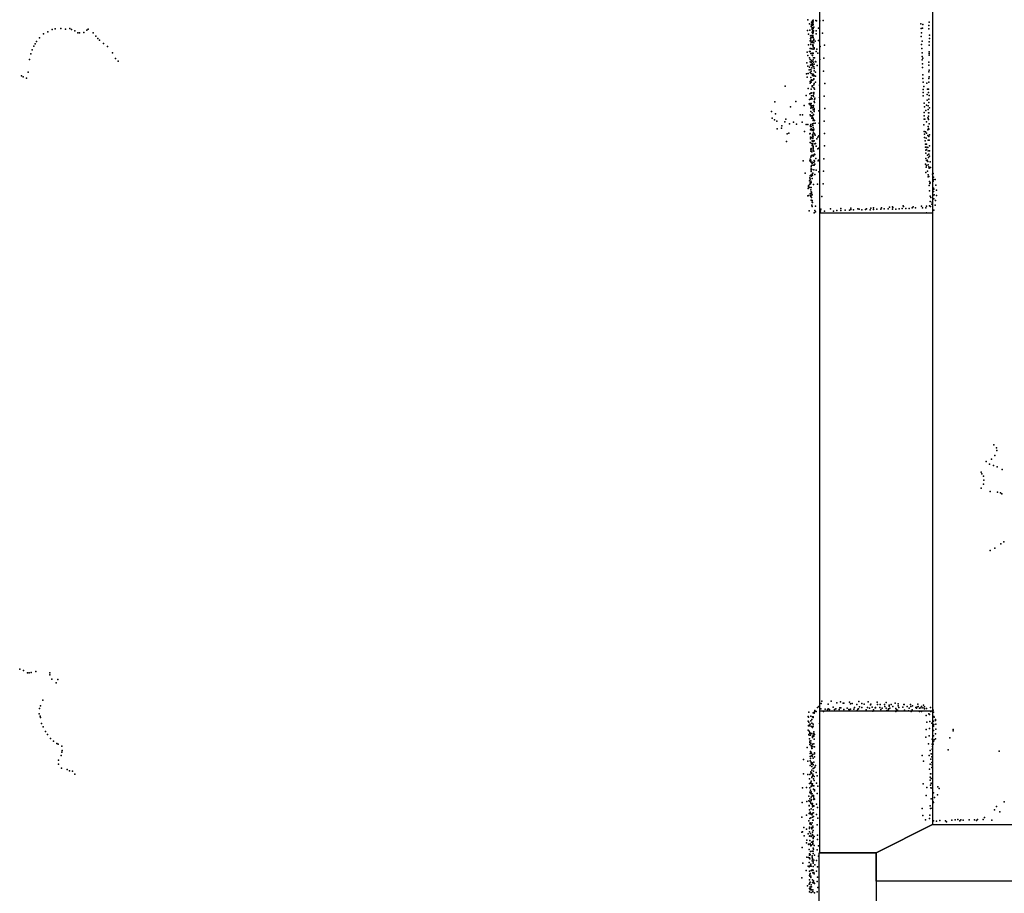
# Model space of a CAD drawing. Header units: millimetres. Extents: x -32813 to 10799, y -19025 to 25907.
# Tile 12 of 31: x -5914 to -634, y -13968 to -9281. Entities that reach past the tile are written whole.
import ezdxf

# ---------------------------------------------------------------- set-up
doc = ezdxf.new("R2010")
doc.units = ezdxf.units.MM
for name, color, linetype in [('DOORS', 7, 'Continuous'), ('P', 9, 'Continuous'), ('ROOMS', 1, 'Continuous'), ('WALLS', 3, 'Continuous')]:
    doc.layers.add(name, color=color, linetype=linetype)

msp = doc.modelspace()

# ---------------------------------------------------------------- linework, layer by layer
at = {"layer": 'DOORS'}
msp.add_lwpolyline([(-1623.5, -12991.1), (-1623.5, -10317.1), (-1018.5, -10317.1), (-1018.5, -12991.1), (-1623.5, -12991.1)], dxfattribs=at)
at = {"layer": 'P'}
for p in [(-1688, -9282), (-1662, -9287), (-1659, -9284), (-1658, -9292), (-1644, -9285), (-1640, -9288), (-1623, -9287), (-1606, -9285), (-1037, -9294), (-5763, -9347), (-5741, -9333), (-5724, -9330), (-5693, -9328), (-5669, -9331), (-5646, -9329), (-5637, -9333), (-5619, -9341), (-5555, -9338), (-5548, -9331), (-1690, -9339), (-1678, -9304), (-1676, -9337), (-1670, -9317), (-1668, -9313), (-1667, -9295), (-1667, -9306), (-1665, -9302), (-1665, -9334), (-1664, -9323), (-1664, -9328), (-1663, -9336), (-1662, -9344), (-1661, -9311), (-1660, -9298), (-1660, -9301), (-1660, -9307), (-1659, -9306), (-1659, -9328), (-1659, -9347), (-1657, -9341), (-1656, -9321), (-1643, -9341), (-1630, -9326), (-1082, -9304), (-1079, -9329), (-1072, -9327), (-1071, -9307), (-1039, -9330), (-1038, -9312), (-5824, -9398), (-5809, -9378), (-5787, -9357), (-5602, -9351), (-5594, -9351), (-5570, -9349), (-5520, -9351), (-5506, -9370), (-5496, -9382), (-5486, -9391), (-1684, -9359), (-1674, -9394), (-1673, -9368), (-1673, -9382), (-1671, -9378), (-1671, -9391), (-1670, -9365), (-1665, -9376), (-1665, -9398), (-1664, -9350), (-1664, -9370), (-1661, -9365), (-1661, -9371), (-1660, -9355), (-1659, -9350), (-1659, -9394), (-1658, -9376), (-1655, -9385), (-1655, -9389), (-1648, -9397), (-1643, -9357), (-1631, -9392), (-1608, -9354), (-1079, -9371), (-1078, -9351), (-1075, -9396), (-1037, -9400), (-1035, -9364), (-1035, -9382), (-5847, -9443), (-5839, -9423), (-5832, -9410), (-5465, -9409), (-5443, -9425), (-1684, -9416), (-1678, -9451), (-1674, -9435), (-1674, -9451), (-1672, -9414), (-1672, -9436), (-1671, -9413), (-1670, -9401), (-1666, -9438), (-1663, -9404), (-1661, -9403), (-1661, -9415), (-1661, -9419), (-1658, -9418), (-1658, -9427), (-1658, -9440), (-1656, -9406), (-1654, -9432), (-1654, -9437), (-1643, -9451), (-1639, -9440), (-1621, -9425), (-1598, -9418), (-1078, -9414), (-1076, -9436), (-1036, -9417), (-5862, -9495), (-5854, -9464), (-5417, -9459), (-5400, -9489), (-5387, -9504), (-1691, -9455), (-1687, -9474), (-1678, -9485), (-1675, -9494), (-1672, -9462), (-1668, -9500), (-1665, -9461), (-1664, -9472), (-1662, -9473), (-1659, -9461), (-1658, -9462), (-1658, -9496), (-1657, -9485), (-1656, -9486), (-1652, -9486), (-1646, -9505), (-1634, -9460), (-1623, -9494), (-1601, -9488), (-1075, -9478), (-1075, -9496), (-1074, -9458), (-1071, -9487), (-1037, -9454), (-1037, -9462), (-1037, -9471), (-1692, -9512), (-1687, -9531), (-1680, -9550), (-1678, -9535), (-1675, -9507), (-1673, -9525), (-1672, -9525), (-1671, -9548), (-1670, -9521), (-1669, -9510), (-1669, -9558), (-1666, -9540), (-1664, -9506), (-1663, -9521), (-1663, -9528), (-1662, -9518), (-1659, -9530), (-1657, -9508), (-1656, -9534), (-1654, -9519), (-1654, -9542), (-1654, -9555), (-1645, -9507), (-1637, -9526), (-1603, -9557), (-1073, -9517), (-1073, -9537), (-1039, -9508), (-1039, -9525), (-1036, -9551), (-5905, -9582), (-5896, -9587), (-5878, -9594), (-5869, -9563), (-1694, -9571), (-1691, -9589), (-1685, -9569), (-1674, -9565), (-1672, -9592), (-1670, -9570), (-1669, -9606), (-1668, -9603), (-1666, -9608), (-1662, -9573), (-1662, -9581), (-1661, -9605), (-1660, -9606), (-1659, -9574), (-1657, -9582), (-1656, -9600), (-1655, -9578), (-1655, -9598), (-1651, -9582), (-1647, -9562), (-1646, -9584), (-1071, -9577), (-1071, -9596), (-1039, -9561), (-1038, -9597), (-1037, -9587), (-1809, -9637), (-1685, -9650), (-1675, -9622), (-1674, -9612), (-1670, -9616), (-1669, -9654), (-1665, -9639), (-1664, -9635), (-1664, -9641), (-1663, -9635), (-1655, -9630), (-1655, -9647), (-1654, -9624), (-1651, -9653), (-1646, -9617), (-1625, -9632), (-1597, -9623), (-1069, -9616), (-1068, -9655), (-1065, -9640), (-1049, -9622), (-1046, -9653), (-1040, -9653), (-1039, -9616), (-1697, -9687), (-1678, -9709), (-1676, -9679), (-1671, -9707), (-1670, -9673), (-1669, -9675), (-1669, -9701), (-1667, -9690), (-1665, -9705), (-1659, -9674), (-1658, -9688), (-1657, -9693), (-1656, -9678), (-1655, -9671), (-1651, -9709), (-1650, -9702), (-1625, -9699), (-1599, -9691), (-1069, -9671), (-1068, -9690), (-1048, -9682), (-1048, -9713), (-1040, -9671), (-1038, -9707), (-1036, -9687), (-1864, -9721), (-1781, -9749), (-1751, -9719), (-1707, -9742), (-1680, -9732), (-1676, -9731), (-1675, -9738), (-1671, -9739), (-1671, -9755), (-1669, -9731), (-1669, -9749), (-1664, -9743), (-1663, -9753), (-1658, -9764), (-1657, -9742), (-1657, -9751), (-1654, -9759), (-1653, -9720), (-1653, -9765), (-1652, -9725), (-1597, -9757), (-1064, -9729), (-1062, -9748), (-1054, -9769), (-1051, -9740), (-1042, -9743), (-1042, -9762), (-1039, -9725), (-1034, -9753), (-1882, -9774), (-1879, -9810), (-1866, -9819), (-1860, -9786), (-1805, -9814), (-1728, -9791), (-1716, -9791), (-1675, -9791), (-1673, -9796), (-1671, -9773), (-1668, -9797), (-1666, -9809), (-1665, -9781), (-1664, -9806), (-1662, -9796), (-1659, -9822), (-1658, -9810), (-1658, -9813), (-1657, -9789), (-1657, -9791), (-1654, -9773), (-1653, -9820), (-1652, -9821), (-1628, -9770), (-1064, -9779), (-1063, -9797), (-1063, -9814), (-1059, -9814), (-1043, -9808), (-1042, -9810), (-1041, -9780), (-1040, -9798), (-1040, -9817), (-1039, -9780), (-1853, -9826), (-1851, -9866), (-1829, -9863), (-1826, -9851), (-1811, -9829), (-1786, -9839), (-1765, -9830), (-1749, -9841), (-1718, -9830), (-1696, -9843), (-1687, -9843), (-1673, -9848), (-1673, -9854), (-1673, -9872), (-1671, -9844), (-1670, -9854), (-1670, -9867), (-1664, -9872), (-1664, -9875), (-1662, -9840), (-1660, -9849), (-1660, -9870), (-1658, -9860), (-1657, -9838), (-1656, -9869), (-1648, -9836), (-1626, -9836), (-1599, -9826), (-1065, -9845), (-1051, -9829), (-1043, -9872), (-1042, -9854), (-1041, -9864), (-1039, -9869), (-1036, -9840), (-1798, -9893), (-1789, -9890), (-1705, -9880), (-1676, -9894), (-1674, -9892), (-1673, -9912), (-1673, -9920), (-1670, -9914), (-1669, -9915), (-1663, -9899), (-1663, -9909), (-1661, -9918), (-1660, -9896), (-1660, -9902), (-1659, -9909), (-1657, -9876), (-1657, -9886), (-1652, -9893), (-1648, -9900), (-1639, -9921), (-1634, -9911), (-1628, -9904), (-1598, -9892), (-1063, -9880), (-1062, -9896), (-1062, -9913), (-1056, -9882), (-1053, -9917), (-1050, -9889), (-1044, -9902), (-1042, -9928), (-1038, -9908), (-1037, -9927), (-1035, -9898), (-1802, -9935), (-1675, -9940), (-1671, -9976), (-1669, -9972), (-1669, -9980), (-1668, -9946), (-1665, -9956), (-1664, -9931), (-1662, -9935), (-1662, -9954), (-1661, -9947), (-1659, -9959), (-1658, -9935), (-1658, -9965), (-1658, -9970), (-1658, -9975), (-1655, -9931), (-1654, -9930), (-1650, -9947), (-1647, -9945), (-1642, -9960), (-1634, -9973), (-1629, -9971), (-1598, -9958), (-1058, -9931), (-1056, -9949), (-1056, -9965), (-1051, -9948), (-1050, -9977), (-1049, -9964), (-1043, -9967), (-1035, -9957), (-1674, -10029), (-1672, -10019), (-1671, -9987), (-1669, -10013), (-1668, -10010), (-1666, -9990), (-1661, -10008), (-1659, -9983), (-1658, -10013), (-1657, -10011), (-1656, -9986), (-1655, -9986), (-1654, -10006), (-1652, -10002), (-1649, -10004), (-1645, -10026), (-1602, -10027), (-1055, -9981), (-1055, -10026), (-1054, -9997), (-1046, -10008), (-1042, -9985), (-1041, -10021), (-1039, -10002), (-1035, -9985), (-1034, -10014), (-1712, -10039), (-1677, -10038), (-1672, -10044), (-1671, -10034), (-1671, -10035), (-1669, -10071), (-1669, -10081), (-1669, -10082), (-1668, -10047), (-1667, -10063), (-1666, -10084), (-1665, -10053), (-1664, -10046), (-1658, -10061), (-1656, -10061), (-1655, -10047), (-1654, -10037), (-1654, -10061), (-1652, -10040), (-1650, -10056), (-1632, -10038), (-1630, -10035), (-1056, -10056), (-1053, -10072), (-1051, -10064), (-1050, -10037), (-1048, -10035), (-1043, -10041), (-1042, -10060), (-1039, -10071), (-1037, -10078), (-1031, -10044), (-1029, -10074), (-1701, -10105), (-1677, -10130), (-1675, -10136), (-1674, -10118), (-1671, -10115), (-1669, -10089), (-1669, -10096), (-1668, -10121), (-1664, -10109), (-1664, -10133), (-1662, -10115), (-1661, -10104), (-1655, -10087), (-1650, -10111), (-1642, -10089), (-1628, -10097), (-1603, -10093), (-1054, -10101), (-1046, -10093), (-1042, -10114), (-1042, -10124), (-1039, -10123), (-1018, -10109), (-1015, -10107), (-1013, -10126), (-1013, -10139), (-1005, -10138), (-1685, -10187), (-1684, -10172), (-1684, -10178), (-1679, -10145), (-1679, -10165), (-1676, -10182), (-1674, -10157), (-1673, -10161), (-1671, -10148), (-1670, -10153), (-1670, -10155), (-1669, -10181), (-1657, -10166), (-1636, -10163), (-1605, -10161), (-1036, -10171), (-1034, -10149), (-1033, -10159), (-1031, -10156), (-1016, -10147), (-1013, -10184), (-1011, -10190), (-1000, -10168), (-1688, -10226), (-1682, -10225), (-1675, -10216), (-1672, -10224), (-1672, -10230), (-1671, -10194), (-1670, -10204), (-1668, -10207), (-1668, -10208), (-1668, -10214), (-1667, -10235), (-1665, -10221), (-1613, -10229), (-1035, -10199), (-1032, -10228), (-1027, -10234), (-1016, -10223), (-1013, -10203), (-1012, -10242), (-1009, -10220), (-998, -10196), (-997, -10224), (-1669, -10249), (-1666, -10276), (-1665, -10260), (-1664, -10251), (-1664, -10283), (-1662, -10261), (-1647, -10282), (-1617, -10297), (-1565, -10296), (-1511, -10294), (-1457, -10292), (-1419, -10295), (-1373, -10295), (-1350, -10292), (-1335, -10290), (-1296, -10297), (-1293, -10290), (-1278, -10296), (-1256, -10296), (-1250, -10286), (-1233, -10285), (-1231, -10289), (-1215, -10297), (-1197, -10296), (-1181, -10294), (-1176, -10280), (-1174, -10283), (-1161, -10294), (-1143, -10293), (-1127, -10291), (-1123, -10285), (-1110, -10290), (-1077, -10282), (-1072, -10291), (-1054, -10291), (-1051, -10282), (-1034, -10279), (-1031, -10256), (-1029, -10283), (-1022, -10271), (-1021, -10260), (-1005, -10276), (-1002, -10251), (-1681, -10307), (-1654, -10318), (-1649, -10305), (-1646, -10312), (-1622, -10311), (-1619, -10306), (-1598, -10309), (-1550, -10309), (-1531, -10305), (-1510, -10304), (-1488, -10302), (-1463, -10303), (-1456, -10300), (-1443, -10301), (-1412, -10298), (-1398, -10301), (-1378, -10299), (-1353, -10301), (-1335, -10299), (-1317, -10298), (-1234, -10298), (-1051, -10318), (-1012, -10302), (-689, -11562), (-684, -11618), (-675, -11578), (-673, -11592), (-731, -11651), (-713, -11666), (-703, -11638), (-758, -11709), (-754, -11717), (-691, -11673), (-671, -11680), (-645, -11694), (-746, -11773), (-745, -11730), (-743, -11752), (-758, -11794), (-709, -11812), (-670, -11815), (-654, -11820), (-647, -11825), (-653, -12093), (-637, -12082), (-709, -12129), (-684, -12116), (-5914, -12765), (-5894, -12773), (-5828, -12777), (-5873, -12784), (-5864, -12784), (-5853, -12783), (-5752, -12785), (-5752, -12796), (-5742, -12818), (-5710, -12821), (-5718, -12838), (-5790, -12931), (-1613, -12937), (-1562, -12937), (-5809, -12976), (-5803, -12961), (-1649, -12987), (-1636, -12971), (-1628, -12965), (-1619, -12978), (-1617, -12977), (-1615, -12950), (-1595, -12979), (-1582, -12983), (-1578, -12953), (-1578, -12978), (-1571, -12981), (-1552, -12969), (-1545, -12981), (-1538, -12978), (-1531, -12946), (-1519, -12981), (-1515, -12972), (-1513, -12940), (-1511, -12972), (-1498, -12947), (-1495, -12948), (-1495, -12981), (-1495, -12982), (-1477, -12974), (-1467, -12981), (-1464, -12942), (-1463, -12986), (-1459, -12951), (-1458, -12979), (-1449, -12950), (-1440, -12979), (-1437, -12971), (-1437, -12971), (-1425, -12954), (-1423, -12987), (-1419, -12979), (-1415, -12978), (-1413, -12939), (-1410, -12968), (-1398, -12950), (-1398, -12970), (-1386, -12953), (-1375, -12984), (-1367, -12971), (-1364, -12940), (-1357, -12975), (-1352, -12956), (-1349, -12953), (-1343, -12969), (-1339, -12991), (-1335, -12983), (-1327, -12972), (-1324, -12970), (-1324, -12972), (-1315, -12943), (-1314, -12954), (-1302, -12970), (-1300, -12955), (-1295, -12982), (-1289, -12975), (-1277, -12954), (-1274, -12966), (-1268, -12974), (-1267, -12944), (-1264, -12986), (-1260, -12988), (-1255, -12977), (-1254, -12982), (-1251, -12959), (-1251, -12964), (-1248, -12974), (-1241, -12954), (-1232, -12966), (-1219, -12947), (-1216, -12976), (-1211, -12984), (-1207, -12985), (-1203, -12961), (-1202, -12951), (-1199, -12970), (-1178, -12969), (-1172, -12954), (-1170, -12954), (-1168, -12985), (-1155, -12966), (-1154, -12966), (-1147, -12989), (-1144, -12975), (-1136, -12955), (-1135, -12965), (-1128, -12983), (-1126, -12961), (-1108, -12970), (-1105, -12975), (-1102, -12969), (-1098, -12953), (-1095, -12966), (-1088, -12975), (-1082, -12973), (-1078, -12966), (-1070, -12973), (-1067, -12958), (-1061, -12967), (-1061, -12977), (-1050, -12976), (-1029, -12970), (-1015, -12985), (-5810, -13004), (-5805, -13017), (-5803, -13024), (-1685, -13019), (-1683, -13022), (-1682, -12995), (-1671, -13018), (-1671, -13042), (-1666, -13035), (-1662, -13020), (-1661, -13022), (-1658, -13000), (-1658, -13021), (-1658, -13025), (-1654, -13001), (-1651, -12994), (-1643, -12992), (-1604, -12992), (-1216, -12992), (-1133, -12993), (-1088, -12992), (-1078, -12992), (-1052, -13013), (-1038, -13004), (-1035, -13009), (-1027, -12993), (-1013, -12996), (-1012, -13019), (-1009, -13023), (-1003, -13035), (-1003, -13041), (-5798, -13056), (-5789, -13075), (-1686, -13044), (-1685, -13092), (-1684, -13067), (-1683, -13069), (-1682, -13050), (-1676, -13060), (-1676, -13069), (-1675, -13060), (-1668, -13072), (-1666, -13055), (-1662, -13078), (-1659, -13060), (-1659, -13070), (-1624, -13057), (-1052, -13089), (-1049, -13049), (-1035, -13083), (-1033, -13045), (-1022, -13055), (-1014, -13071), (-1013, -13044), (-1013, -13095), (-1012, -13062), (-1001, -13087), (-1000, -13061), (-908, -13088), (-907, -13096), (-5776, -13099), (-5765, -13115), (-5749, -13137), (-1682, -13115), (-1681, -13119), (-1680, -13097), (-1678, -13139), (-1677, -13105), (-1676, -13109), (-1673, -13120), (-1672, -13149), (-1671, -13111), (-1666, -13111), (-1663, -13127), (-1663, -13132), (-1659, -13119), (-1656, -13101), (-1656, -13125), (-1655, -13110), (-1653, -13140), (-1651, -13116), (-1054, -13129), (-1037, -13123), (-1020, -13141), (-1014, -13122), (-1010, -13144), (-1003, -13139), (-1002, -13112), (-926, -13134), (-5734, -13151), (-5715, -13164), (-5709, -13167), (-5689, -13179), (-5687, -13202), (-1691, -13185), (-1676, -13152), (-1676, -13159), (-1676, -13169), (-1671, -13162), (-1669, -13174), (-1667, -13182), (-1666, -13190), (-1665, -13188), (-1663, -13167), (-1663, -13178), (-1655, -13165), (-1653, -13181), (-1651, -13181), (-1040, -13165), (-1031, -13201), (-1020, -13168), (-1020, -13194), (-1019, -13193), (-1018, -13180), (-1015, -13167), (-1014, -13154), (-935, -13198), (-5707, -13253), (-5692, -13229), (-5688, -13211), (-1711, -13249), (-1674, -13218), (-1674, -13234), (-1673, -13207), (-1673, -13244), (-1671, -13209), (-1668, -13215), (-1667, -13228), (-1665, -13233), (-1663, -13225), (-1660, -13223), (-1658, -13243), (-1652, -13214), (-1652, -13219), (-1651, -13236), (-1075, -13228), (-1037, -13229), (-1028, -13247), (-1025, -13220), (-1022, -13236), (-1019, -13221), (-661, -13205), (-5707, -13275), (-5690, -13297), (-5660, -13303), (-1687, -13259), (-1674, -13257), (-1674, -13281), (-1670, -13267), (-1669, -13264), (-1667, -13275), (-1666, -13287), (-1666, -13307), (-1665, -13268), (-1665, -13270), (-1659, -13276), (-1659, -13279), (-1659, -13298), (-1656, -13264), (-1655, -13297), (-1650, -13290), (-1646, -13281), (-1067, -13259), (-1035, -13302), (-1031, -13274), (-1022, -13265), (-1022, -13293), (-1021, -13278), (-5647, -13311), (-5631, -13312), (-5618, -13328), (-1710, -13327), (-1687, -13331), (-1678, -13353), (-1677, -13330), (-1672, -13316), (-1672, -13318), (-1670, -13324), (-1670, -13324), (-1667, -13322), (-1666, -13346), (-1665, -13340), (-1661, -13329), (-1661, -13335), (-1658, -13336), (-1657, -13312), (-1657, -13354), (-1653, -13340), (-1643, -13319), (-1638, -13337), (-1031, -13345), (-1031, -13360), (-1029, -13327), (-1027, -13327), (-1026, -13352), (-1716, -13402), (-1695, -13400), (-1679, -13378), (-1677, -13401), (-1671, -13373), (-1670, -13366), (-1670, -13392), (-1669, -13379), (-1669, -13379), (-1669, -13395), (-1665, -13385), (-1663, -13381), (-1661, -13391), (-1657, -13409), (-1655, -13391), (-1653, -13363), (-1652, -13413), (-1641, -13376), (-1634, -13393), (-1069, -13381), (-1049, -13399), (-1029, -13388), (-1028, -13401), (-1025, -13377), (-1025, -13378), (-1020, -13403), (-990, -13396), (-983, -13405), (-1682, -13447), (-1676, -13425), (-1676, -13460), (-1675, -13429), (-1673, -13414), (-1670, -13423), (-1670, -13433), (-1670, -13452), (-1669, -13431), (-1668, -13465), (-1664, -13433), (-1664, -13444), (-1657, -13443), (-1657, -13448), (-1656, -13457), (-1655, -13465), (-1652, -13418), (-1651, -13463), (-1638, -13432), (-1052, -13443), (-1025, -13460), (-1013, -13428), (-1008, -13453), (-991, -13439), (-1718, -13480), (-1692, -13475), (-1682, -13471), (-1680, -13496), (-1680, -13499), (-1678, -13473), (-1678, -13519), (-1673, -13479), (-1672, -13484), (-1670, -13469), (-1669, -13514), (-1668, -13488), (-1663, -13485), (-1663, -13495), (-1662, -13503), (-1656, -13498), (-1656, -13500), (-1640, -13489), (-1636, -13508), (-1074, -13512), (-1032, -13498), (-1029, -13513), (-1020, -13510), (-1016, -13476), (-1014, -13481), (-676, -13502), (-634, -13476), (-1719, -13559), (-1694, -13548), (-1680, -13539), (-1676, -13566), (-1675, -13532), (-1674, -13542), (-1673, -13540), (-1672, -13542), (-1671, -13563), (-1668, -13544), (-1664, -13547), (-1663, -13537), (-1663, -13559), (-1658, -13520), (-1657, -13536), (-1657, -13555), (-1640, -13545), (-1634, -13564), (-1071, -13550), (-1035, -13567), (-1033, -13548), (-747, -13571), (-739, -13561), (-687, -13520), (-658, -13531), (-1708, -13614), (-1694, -13623), (-1682, -13578), (-1679, -13613), (-1679, -13620), (-1677, -13595), (-1675, -13590), (-1673, -13591), (-1669, -13598), (-1667, -13614), (-1666, -13621), (-1665, -13589), (-1661, -13615), (-1660, -13576), (-1660, -13608), (-1659, -13575), (-1637, -13600), (-1057, -13574), (-1014, -13578), (-998, -13580), (-980, -13577), (-949, -13578), (-944, -13584), (-915, -13576), (-898, -13573), (-882, -13572), (-873, -13578), (-867, -13574), (-854, -13575), (-822, -13573), (-793, -13573), (-782, -13577), (-777, -13572), (-701, -13575), (-1720, -13639), (-1716, -13638), (-1707, -13660), (-1686, -13649), (-1679, -13637), (-1678, -13661), (-1677, -13660), (-1673, -13647), (-1669, -13663), (-1665, -13655), (-1663, -13652), (-1662, -13640), (-1660, -13658), (-1658, -13631), (-1658, -13668), (-1658, -13673), (-1653, -13662), (-1635, -13656), (-1718, -13721), (-1695, -13696), (-1693, -13682), (-1684, -13704), (-1682, -13705), (-1677, -13684), (-1675, -13702), (-1671, -13707), (-1671, -13712), (-1668, -13694), (-1667, -13710), (-1661, -13699), (-1660, -13690), (-1660, -13703), (-1658, -13687), (-1658, -13726), (-1657, -13730), (-1654, -13711), (-1635, -13678), (-1631, -13712), (-1693, -13773), (-1684, -13776), (-1681, -13732), (-1679, -13778), (-1678, -13755), (-1678, -13763), (-1677, -13783), (-1674, -13760), (-1674, -13761), (-1673, -13744), (-1665, -13742), (-1665, -13766), (-1664, -13773), (-1662, -13780), (-1659, -13742), (-1658, -13754), (-1652, -13762), (-1637, -13735), (-1631, -13768), (-1714, -13805), (-1685, -13821), (-1681, -13802), (-1680, -13825), (-1679, -13823), (-1674, -13819), (-1671, -13812), (-1671, -13820), (-1669, -13821), (-1665, -13794), (-1663, -13785), (-1659, -13798), (-1659, -13806), (-1659, -13823), (-1656, -13789), (-1650, -13814), (-1641, -13792), (-1635, -13825), (-1719, -13884), (-1696, -13846), (-1678, -13848), (-1678, -13872), (-1676, -13866), (-1676, -13876), (-1674, -13861), (-1671, -13875), (-1671, -13882), (-1669, -13845), (-1664, -13842), (-1664, -13845), (-1660, -13857), (-1659, -13844), (-1656, -13855), (-1653, -13863), (-1641, -13848), (-1635, -13881), (-1690, -13927), (-1680, -13918), (-1678, -13896), (-1676, -13912), (-1675, -13907), (-1675, -13932), (-1673, -13941), (-1670, -13922), (-1668, -13932), (-1663, -13910), (-1662, -13896), (-1658, -13911), (-1657, -13900), (-1657, -13908), (-1655, -13910), (-1652, -13914), (-1638, -13905), (-1634, -13937), (-1679, -13942), (-1678, -13960), (-1675, -13949), (-1670, -13963), (-1668, -13948), (-1661, -13949), (-1660, -13957), (-1660, -13960), (-1652, -13965), (-1637, -13960)]:
    msp.add_point(p, dxfattribs=at)
at = {"layer": 'ROOMS'}
msp.add_lwpolyline([(-1042.3, 18494.8), (-1042.3, 16190.8), (-1018.5, 16190.8), (-1018.5, 13574.6), (-1018.5, 1678.6), (-1018.5, -13597.5), (4225.3, -13597.5), (4225.3, -11070.4), (5928, -11070.4), (8954.4, -11070.4), (8954.4, -775.7), (4427.6, -775.7), (4427.6, 11785.6), (4427.8, 11785.6), (4189.1, 16390.1), (3929.5, 16376.7), (3819.7, 18494.8), (-1042.3, 18494.8)], close=True, dxfattribs=at)
msp.add_lwpolyline([(-17835.4, 218.9), (-17835.4, -11937.1), (-17974.5, -11936.8), (-17974.5, -12890.9), (-18144.5, -12890.9), (-18144.5, -14017.6), (-17835.4, -14017.6), (-17835.4, -14537.3), (-17476.8, -14537.3), (-17476.8, -14777.3), (-17835.4, -14777.3), (-17835.4, -18349.6), (-5153.9, -18349.6), (-5153.9, -15623), (-1626, -15623), (-1626, -13750), (-1623.5, -13750), (-1623.5, 1678.6)], dxfattribs=at)
at = {"layer": 'WALLS'}
for points in [[(-1623.5, -13750), (-1623.5, 1678.6), (-1321, 1678.6), (-1018.5, 1678.6), (-1018.5, -13597.5), (-1321, -13750), (-1623.5, -13750)], [(4315.3, -13902.5), (-1321, -13902.5), (-1321, -13750), (-1018.5, -13597.5), (4225.3, -13597.5), (4315.3, -13750), (4315.3, -13902.5)], [(-1321, -13902.5), (-1321, -15928), (-1321, -15775.5), (-1626, -15623), (-1626, -13750), (-1321, -13750), (-1321, -13902.5)]]:
    msp.add_lwpolyline(points, dxfattribs=at)

doc.saveas('drawing.dxf')
